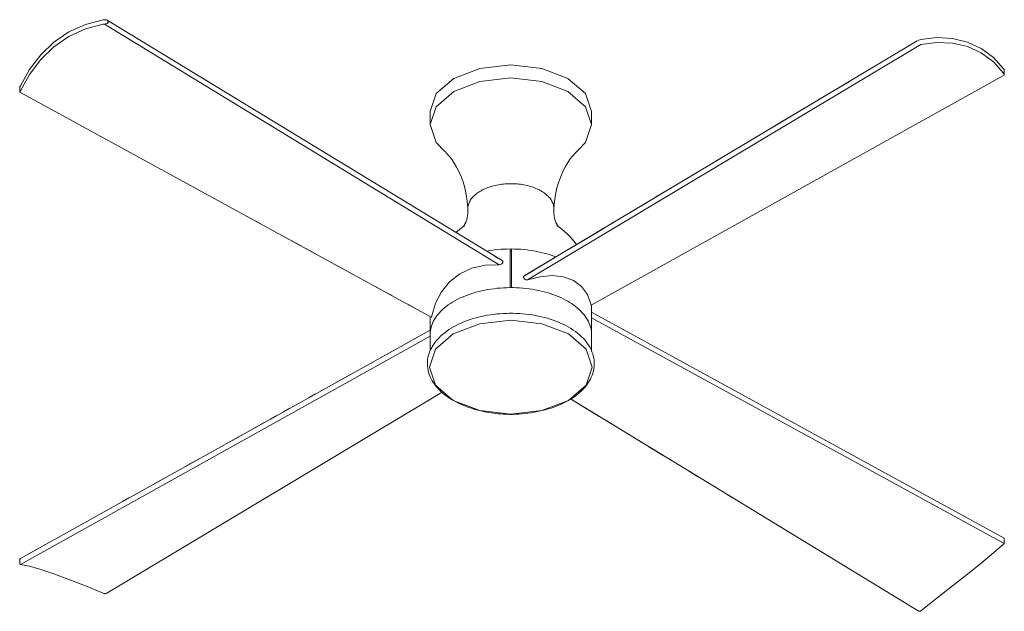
# Model space of a CAD drawing. Header units: millimetres. Extents: x 5806 to 10727, y -2831 to 7544.
# Tile 1 of 6: x 7539 to 8454, y -2831 to -2281. Entities that reach past the tile are written whole.
import ezdxf

# ---------------------------------------------------------------- set-up
doc = ezdxf.new("R2010")
doc.units = ezdxf.units.MM
doc.layers.add('E-LITE-EQPM', color=7, linetype='Continuous', lineweight=20)

# ---------------------------------------------------------------- blocks, each defined once
blk = doc.blocks.new('33756 - 33756 FRASER LED White ceiling fan-515790-00 Isometrico PDF')
at = {"layer": 'E-LITE-EQPM', "color": 251, "lineweight": 9, "true_color": 0x636466}
for p, q in [((2387.25, -2508.93), (2020.55, -2285.51)), ((2389.81, -2505.1), (2023.12, -2281.93)), ((2775.33, -2300.87), (2410.44, -2519.25)), ((2778.81, -2304.48), (2413.56, -2523.01)), ((2856.24, -2332.72), (2856.24, -2328.91)), ((2472.52, -2546.37), (2856.17, -2332.89)), ((2684.07, -2355.55), (2712.34, -2338.64)), ((1941.93, -2345.47), (1941.93, -2348.83)), ((1941.93, -2348.83), (2324.16, -2557.62)), ((1941.93, -2348.83), (1941.93, -2348.83)), ((2323.01, -2366.58), (2323.01, -2378.83)), ((2473.01, -2378.83), (2473.01, -2366.58)), ((2641.66, -2380.92), (2669.93, -2364.01)), ((2620.6, -2393.52), (2627.52, -2389.38)), ((2606.32, -2402.07), (2613.38, -2397.84)), ((2578.04, -2418.98), (2599.25, -2406.3)), ((2563.91, -2427.44), (2570.97, -2423.21)), ((2532.38, -2446.3), (2549.77, -2435.9)), ((2115.11, -2443.35), (2121.08, -2446.61)), ((2519.33, -2454.11), (2528.03, -2448.91)), ((2142.38, -2458.24), (2147.06, -2460.8)), ((2358.05, -2456.92), (2357.99, -2455.64)), ((2358.02, -2457.19), (2358.02, -2459.93)), ((2438.03, -2455.64), (2437.97, -2456.91)), ((2438.01, -2459.93), (2438.01, -2457.19)), ((2488.9, -2472.32), (2514.99, -2456.71)), ((2161.09, -2468.46), (2165.77, -2471.02)), ((2454.11, -2493.13), (2484.55, -2474.92)), ((2189.47, -2483.97), (2203.19, -2491.46)), ((2207.11, -2493.6), (2215.13, -2497.98)), ((2397.51, -2525.82), (2397.51, -2494.74)), ((2398.51, -2494.74), (2398.51, -2525.82)), ((2410.63, -2519.14), (2449.62, -2495.81)), ((2382.54, -2500.75), (2385.94, -2502.82)), ((2236.92, -2509.89), (2244.19, -2513.86)), ((2273.25, -2529.73), (2280.51, -2533.7)), ((2397.51, -2530.28), (2397.51, -2527.14)), ((2398.51, -2527.14), (2398.51, -2530.28)), ((2284.14, -2535.68), (2287.78, -2537.67)), ((2302.31, -2545.61), (2309.57, -2549.57)), ((2473, -2568.83), (2473, -2546.1)), ((2323.02, -2556.92), (2323.02, -2568.83)), ((2473, -2553.12), (2856.14, -2762.87)), ((2856.06, -2767.88), (2473, -2558.41)), ((2323.02, -2569.4), (2323.02, -2569.06)), ((2473, -2569.06), (2473, -2569.4)), ((1941.99, -2782), (2322.99, -2569.71)), ((2322.99, -2575.27), (1942.57, -2787.29)), ((2276.32, -2595.73), (2323.16, -2569.62)), ((2323.01, -2573.97), (2323.01, -2588.92)), ((2473.01, -2588.94), (2473.01, -2573.97)), ((2234.53, -2619.03), (2270.35, -2599.06)), ((2222.58, -2625.68), (2228.55, -2622.35)), ((2334.26, -2627.4), (2022.89, -2813.99)), ((2210.64, -2632.34), (2216.61, -2629.01)), ((2186.76, -2645.65), (2192.73, -2642.32)), ((2776.18, -2830.48), (2453.41, -2633.62)), ((2453.45, -2633.59), (2480.08, -2649.82)), ((2174.81, -2652.31), (2180.78, -2648.98)), ((2156.9, -2662.29), (2168.84, -2655.63)), ((2487.02, -2654.06), (2493.96, -2658.29)), ((2133.02, -2675.6), (2145.13, -2668.85)), ((2514.78, -2670.99), (2521.72, -2675.22)), ((2526.19, -2677.94), (2539.59, -2686.12)), ((2097.19, -2695.57), (2109.13, -2688.91)), ((2067.33, -2712.21), (2079.27, -2705.55)), ((2561.94, -2699.75), (2570.87, -2705.2)), ((2579.81, -2710.65), (2584.28, -2713.37)), ((2598.92, -2722.3), (2610.33, -2729.26)), ((2025.38, -2735.59), (2031.51, -2732.18)), ((2037.48, -2728.85), (2043.41, -2725.54)), ((1949.33, -2777.97), (1965.82, -2768.78)), ((2856.06, -2767.88), (2856.24, -2763.11)), ((2856.21, -2762.96), (2856.24, -2763.12)), ((1941.93, -2782.15), (1941.93, -2785.51)), ((1941.98, -2782.32), (1941.93, -2782.15)), ((2760.83, -2821.05), (2761.87, -2821.68))]:
    blk.add_line(p, q, dxfattribs=at)
at = {"layer": 'E-LITE-EQPM', "color": 251, "true_color": 0x636466}
for p, q in [((2328.72, -2395.4), (2336.07, -2403.25)), ((2467.3, -2395.4), (2459.95, -2403.25))]:
    blk.add_line(p, q, dxfattribs=at)
at = {"layer": 'E-LITE-EQPM', "color": 251, "lineweight": 9, "true_color": 0x636466}
for points in [[(1942.57, -2342.88, 0), (1951.14, -2327.61, 0), (1961.55, -2313.94, 0), (1973.78, -2302.22, 0), (1987.67, -2292.78, 0), (2002.98, -2285.84, 0), (2019.36, -2281.51, 0)], [(2019.36, -2285.63, 0), (2002.95, -2289.93, 0), (1987.61, -2296.91, 0), (1973.7, -2306.44, 0), (1961.48, -2318.3, 0), (1951.09, -2332.13, 0), (1942.57, -2347.58, 0)], [(2019.36, -2281.51, 0), (2020.35, -2281.39, 0), (2021.4, -2281.38, 0)], [(2020.55, -2285.5, 0), (2019.94, -2285.55, 0), (2019.36, -2285.63, 0)], [(2023.91, -2284.23, 0), (2023.61, -2284.56, 0), (2023.2, -2284.81, 0), (2022.73, -2285.02, 0), (2022.22, -2285.19, 0), (2021.67, -2285.34, 0), (2021.11, -2285.45, 0), (2020.55, -2285.5, 0)], [(2021.4, -2281.38, 0), (2021.97, -2281.45, 0), (2022.51, -2281.62, 0), (2023.02, -2281.87, 0), (2023.49, -2282.18, 0), (2023.91, -2282.56, 0), (2024.22, -2283.02, 0), (2024.27, -2283.49, 0)], [(2024.27, -2283.49, 0), (2024.08, -2283.86, 0), (2023.91, -2284.23, 0)], [(2775.95, -2300.58, 0), (2776.95, -2300.25, 0), (2777.91, -2299.98, 0), (2778.81, -2299.78, 0)], [(2778.81, -2299.78, 0), (2793.7, -2298.06, 0), (2808.24, -2298.8, 0), (2822.07, -2302.12, 0), (2834.8, -2308.04, 0), (2846.07, -2316.45, 0), (2855.6, -2327.09, 0)], [(2855.6, -2331.2, 0), (2846.05, -2320.52, 0), (2834.75, -2312.11, 0), (2821.99, -2306.25, 0), (2808.15, -2303.06, 0), (2793.63, -2302.51, 0), (2778.81, -2304.48, 0)], [(2323.01, -2366.58, 0), (2328.72, -2350.01, 0), (2344.98, -2335.96, 0), (2369.31, -2326.58, 0), (2398.01, -2323.28, 0), (2426.71, -2326.58, 0), (2451.05, -2335.96, 0)], [(2855.6, -2327.09, 0), (2856, -2327.77, 0), (2856.21, -2328.48, 0)], [(2856.06, -2332.03, 0), (2855.86, -2331.61, 0), (2855.6, -2331.2, 0)], [(2856.21, -2328.48, 0), (2856.24, -2328.9, 0), (2856.21, -2329.37, 0)], [(2451.05, -2348.21, 0), (2426.71, -2338.82, 0), (2398.01, -2335.53, 0), (2369.31, -2338.82, 0), (2344.98, -2348.21, 0), (2328.72, -2362.26, 0), (2323.01, -2378.83, 0), (2328.72, -2395.4, 0)], [(2451.05, -2335.96, 0), (2467.3, -2350.01, 0), (2473.01, -2366.58, 0)], [(2856.17, -2332.89, 0), (2856.19, -2332.88, 0), (2856.23, -2332.78, 0), (2856.23, -2332.61, 0), (2856.17, -2332.36, 0), (2856.06, -2332.03, 0)], [(1941.94, -2345.69, 0), (1941.98, -2344.76, 0), (1942.2, -2343.81, 0), (1942.57, -2342.88, 0)], [(1942.57, -2347.58, 0), (1942.37, -2347.97, 0), (1942.2, -2348.29, 0), (1942.07, -2348.54, 0), (1941.99, -2348.72, 0), (1941.94, -2348.81, 0)], [(2467.3, -2395.4, 0), (2473.01, -2378.83, 0), (2467.3, -2362.26, 0), (2451.05, -2348.21, 0)], [(2358.01, -2456.28, 0), (2357.48, -2449.85, 0), (2356.53, -2443.62, 0), (2355.22, -2437.68, 0), (2353.59, -2432.12, 0), (2351.73, -2427.01, 0), (2349.71, -2422.39, 0), (2347.61, -2418.29, 0), (2345.52, -2414.72, 0), (2343.49, -2411.67, 0), (2341.59, -2409.13, 0), (2339.89, -2407.07, 0), (2338.41, -2405.46, 0), (2337.2, -2404.26, 0), (2336.28, -2403.43, 0), (2336.07, -2403.25, 0)], [(2438.02, -2456.28, 0), (2438.55, -2449.85, 0), (2439.49, -2443.62, 0), (2440.81, -2437.68, 0), (2442.43, -2432.12, 0), (2444.3, -2427.01, 0), (2446.32, -2422.39, 0), (2448.41, -2418.29, 0), (2450.51, -2414.72, 0), (2452.54, -2411.67, 0), (2454.43, -2409.13, 0), (2456.14, -2407.07, 0), (2457.62, -2405.46, 0), (2458.83, -2404.26, 0), (2459.74, -2403.43, 0), (2459.95, -2403.25, 0)], [(2358.02, -2457.19, 0), (2358.05, -2456.22, 0), (2358.15, -2455.25, 0), (2358.32, -2454.29, 0), (2358.55, -2453.34, 0), (2358.85, -2452.39, 0), (2359.21, -2451.45, 0), (2359.64, -2450.53, 0), (2360.13, -2449.62, 0), (2360.68, -2448.72, 0), (2361.29, -2447.84, 0), (2361.95, -2446.98, 0), (2362.68, -2446.13, 0), (2363.46, -2445.31, 0), (2364.29, -2444.51, 0), (2365.18, -2443.72, 0), (2366.12, -2442.97, 0), (2367.1, -2442.23, 0), (2368.14, -2441.52, 0), (2369.22, -2440.84, 0), (2370.35, -2440.18, 0), (2371.52, -2439.55, 0), (2372.73, -2438.95, 0), (2373.98, -2438.37, 0), (2375.27, -2437.83, 0), (2376.59, -2437.32, 0), (2377.95, -2436.84, 0), (2379.33, -2436.39, 0), (2380.75, -2435.97, 0), (2382.19, -2435.59, 0), (2383.66, -2435.24, 0), (2385.15, -2434.93, 0), (2386.66, -2434.65, 0), (2388.19, -2434.4, 0), (2389.73, -2434.19, 0), (2391.28, -2434.02, 0), (2392.85, -2433.88, 0), (2394.42, -2433.78, 0), (2396, -2433.72, 0), (2397.59, -2433.69, 0), (2399.17, -2433.7, 0), (2400.75, -2433.74, 0), (2402.33, -2433.82, 0), (2403.9, -2433.94, 0), (2405.46, -2434.09, 0), (2407.01, -2434.28, 0), (2408.54, -2434.51, 0), (2410.06, -2434.77, 0), (2411.56, -2435.07, 0), (2413.04, -2435.4, 0), (2414.5, -2435.76, 0), (2415.93, -2436.16, 0), (2417.33, -2436.59, 0), (2418.71, -2437.06, 0), (2420.05, -2437.55, 0), (2421.35, -2438.08, 0), (2422.62, -2438.63, 0), (2423.86, -2439.22, 0), (2425.05, -2439.84, 0), (2426.09, -2440.42, 0)], [(2438.01, -2457.19, 0), (2437.97, -2456.22, 0), (2437.87, -2455.25, 0), (2437.71, -2454.29, 0), (2437.47, -2453.34, 0), (2437.17, -2452.39, 0), (2436.81, -2451.45, 0), (2436.38, -2450.53, 0), (2435.9, -2449.62, 0), (2435.35, -2448.72, 0), (2434.74, -2447.84, 0), (2434.07, -2446.98, 0), (2433.35, -2446.13, 0), (2432.57, -2445.31, 0), (2431.73, -2444.51, 0), (2430.85, -2443.72, 0), (2429.91, -2442.97, 0), (2428.92, -2442.23, 0), (2427.88, -2441.52, 0), (2426.8, -2440.84, 0), (2426.09, -2440.42, 0)], [(2358.05, -2456.92, 0), (2358.18, -2457.89, 0), (2358.31, -2458.55, 0)], [(2437.97, -2456.92, 0), (2437.85, -2457.89, 0), (2437.7, -2458.6, 0)], [(2358.02, -2459.93, 0), (2357.95, -2461.77, 0), (2357.77, -2463.58, 0), (2357.47, -2465.3, 0), (2357.08, -2466.91, 0), (2356.62, -2468.36, 0), (2356.12, -2469.66, 0), (2355.61, -2470.76, 0), (2355.12, -2471.68, 0), (2354.68, -2472.41, 0), (2354.3, -2472.95, 0), (2354.02, -2473.31, 0), (2353.86, -2473.51, 0), (2353.81, -2473.55, 0)], [(2438.01, -2459.93, 0), (2438.07, -2461.77, 0), (2438.26, -2463.58, 0), (2438.56, -2465.3, 0), (2438.95, -2466.91, 0), (2439.41, -2468.36, 0), (2439.91, -2469.66, 0), (2440.41, -2470.76, 0), (2440.9, -2471.68, 0), (2441.35, -2472.41, 0), (2441.72, -2472.95, 0), (2442, -2473.31, 0), (2442.17, -2473.51, 0), (2442.21, -2473.55, 0)], [(2347, -2479.1, 0), (2348.18, -2478, 0), (2350.62, -2475.92, 0), (2353.03, -2474.02, 0), (2355.29, -2472.39, 0)], [(2458.87, -2490.32, 0), (2457.62, -2488.59, 0), (2455.21, -2485.57, 0), (2452.76, -2482.82, 0), (2450.3, -2480.3, 0), (2447.84, -2478, 0), (2445.41, -2475.92, 0), (2443, -2474.02, 0), (2440.74, -2472.39, 0)], [(2375.42, -2496.35, 0), (2377.1, -2496.05, 0), (2379.98, -2495.6, 0), (2382.89, -2495.21, 0), (2385.83, -2494.9, 0), (2388.78, -2494.65, 0), (2391.75, -2494.47, 0), (2394.72, -2494.36, 0), (2397.51, -2494.32, 0)], [(2397.51, -2494.74, 0), (2397.51, -2494.52, 0), (2397.51, -2494.37, 0), (2397.51, -2494.32, 0)], [(2439.77, -2501.71, 0), (2437.92, -2501, 0), (2435.36, -2500.11, 0), (2432.74, -2499.27, 0), (2430.07, -2498.5, 0), (2427.35, -2497.79, 0), (2424.58, -2497.14, 0), (2421.77, -2496.56, 0), (2418.92, -2496.05, 0), (2416.04, -2495.6, 0), (2413.13, -2495.21, 0), (2410.2, -2494.9, 0), (2407.25, -2494.65, 0), (2404.28, -2494.47, 0), (2401.3, -2494.36, 0), (2398.51, -2494.32, 0)], [(2398.51, -2494.32, 0), (2398.51, -2494.37, 0), (2398.51, -2494.52, 0), (2398.51, -2494.74, 0)], [(2390.51, -2506.56, 0), (2390.55, -2506.13, 0), (2390.42, -2505.72, 0), (2390.16, -2505.37, 0), (2389.78, -2505.08, 0)], [(2397.51, -2496.44, 0), (2398.01, -2496.43, 0), (2398.52, -2496.44, 0)], [(2324.65, -2556.39, 0), (2328.11, -2544.76, 0), (2333.59, -2534.08, 0), (2341.14, -2524.8, 0), (2350.65, -2517.39, 0), (2361.83, -2512.22, 0), (2374.2, -2509.43, 0), (2387.25, -2508.93, 0)], [(2387.25, -2508.93, 0), (2387.86, -2508.89, 0), (2388.46, -2508.76, 0), (2389.03, -2508.54, 0), (2389.55, -2508.23, 0), (2389.97, -2507.84, 0), (2390.25, -2507.38, 0)], [(2390.25, -2507.38, 0), (2390.38, -2506.97, 0), (2390.51, -2506.56, 0)], [(2410.44, -2519.25, 0), (2410.25, -2519.37, 0), (2409.95, -2519.67, 0), (2409.75, -2520.03, 0), (2409.68, -2520.44, 0), (2409.76, -2520.85, 0), (2409.96, -2521.25, 0)], [(2409.96, -2521.25, 0), (2410.32, -2521.7, 0), (2410.68, -2522.15, 0)], [(2410.68, -2522.15, 0), (2410.99, -2522.46, 0), (2411.36, -2522.71, 0), (2411.78, -2522.9, 0), (2412.23, -2523.03, 0), (2412.68, -2523.09, 0), (2413.13, -2523.09, 0), (2413.56, -2523.01, 0)], [(2413.56, -2523.01, 0), (2425.15, -2520.06, 0), (2436.39, -2519.04, 0), (2446.89, -2520.18, 0), (2456.15, -2523.62, 0), (2463.69, -2529.25, 0), (2469.12, -2536.73, 0), (2472.23, -2545.56, 0)], [(2323.01, -2573.97, 0), (2323.07, -2572.19, 0), (2323.26, -2570.42, 0), (2323.57, -2568.65, 0), (2323.99, -2566.89, 0), (2324.54, -2565.15, 0), (2325.21, -2563.42, 0), (2326, -2561.72, 0), (2326.9, -2560.03, 0), (2327.92, -2558.37, 0), (2329.05, -2556.74, 0), (2330.29, -2555.14, 0), (2331.63, -2553.57, 0), (2333.08, -2552.04, 0), (2334.64, -2550.54, 0), (2336.29, -2549.08, 0), (2338.04, -2547.67, 0), (2339.89, -2546.29, 0), (2341.83, -2544.96, 0), (2343.85, -2543.68, 0), (2345.97, -2542.45, 0), (2348.16, -2541.27, 0), (2350.43, -2540.14, 0), (2352.78, -2539.06, 0), (2355.2, -2538.04, 0), (2357.68, -2537.08, 0), (2360.23, -2536.18, 0), (2362.84, -2535.33, 0), (2365.5, -2534.55, 0), (2368.22, -2533.83, 0), (2370.98, -2533.17, 0), (2373.78, -2532.58, 0), (2376.62, -2532.05, 0), (2379.5, -2531.59, 0), (2382.41, -2531.2, 0), (2385.34, -2530.87, 0), (2388.29, -2530.61, 0), (2391.25, -2530.42, 0), (2394.23, -2530.3, 0), (2397.21, -2530.25, 0), (2400.19, -2530.26, 0), (2403.17, -2530.35, 0), (2406.14, -2530.5, 0), (2409.1, -2530.72, 0), (2412.04, -2531.01, 0), (2414.96, -2531.37, 0), (2417.85, -2531.8, 0), (2420.71, -2532.29, 0), (2423.54, -2532.85, 0), (2426.32, -2533.47, 0), (2429.06, -2534.15, 0), (2431.75, -2534.9, 0), (2434.39, -2535.71, 0), (2436.97, -2536.59, 0), (2439.49, -2537.52, 0), (2441.95, -2538.51, 0), (2444.34, -2539.55, 0), (2446.65, -2540.65, 0), (2448.88, -2541.81, 0), (2450.84, -2542.89, 0)], [(2397.51, -2527.14, 0), (2397.51, -2526.93, 0), (2397.51, -2526.67, 0), (2397.51, -2526.38, 0), (2397.51, -2526.09, 0), (2397.51, -2525.82, 0)], [(2398.51, -2525.82, 0), (2398.51, -2526.09, 0), (2398.51, -2526.38, 0), (2398.51, -2526.67, 0), (2398.51, -2526.93, 0), (2398.51, -2527.14, 0)], [(2473.01, -2573.97, 0), (2472.95, -2572.19, 0), (2472.77, -2570.42, 0), (2472.46, -2568.65, 0), (2472.03, -2566.89, 0), (2471.48, -2565.15, 0), (2470.81, -2563.42, 0), (2470.03, -2561.72, 0), (2469.12, -2560.03, 0), (2468.11, -2558.37, 0), (2466.98, -2556.74, 0), (2465.74, -2555.14, 0), (2464.39, -2553.57, 0), (2462.94, -2552.04, 0), (2461.39, -2550.54, 0), (2459.73, -2549.08, 0), (2457.98, -2547.67, 0), (2456.13, -2546.29, 0), (2454.2, -2544.96, 0), (2452.17, -2543.68, 0), (2450.84, -2542.89, 0)], [(2472.23, -2545.56, 0), (2472.31, -2545.92, 0), (2472.39, -2546.18, 0), (2472.46, -2546.34, 0), (2472.52, -2546.37, 0)], [(2451.79, -2566.98, 0), (2449.55, -2565.73, 0), (2447.24, -2564.55, 0), (2444.85, -2563.42, 0), (2442.39, -2562.35, 0), (2439.87, -2561.34, 0), (2437.29, -2560.4, 0), (2434.65, -2559.51, 0), (2431.95, -2558.69, 0), (2429.21, -2557.94, 0), (2426.42, -2557.25, 0), (2423.58, -2556.62, 0), (2420.71, -2556.06, 0), (2417.81, -2555.57, 0), (2414.88, -2555.14, 0), (2411.92, -2554.79, 0), (2408.94, -2554.5, 0), (2405.95, -2554.28, 0), (2402.94, -2554.14, 0), (2399.93, -2554.06, 0), (2396.91, -2554.05, 0), (2393.9, -2554.11, 0), (2390.89, -2554.24, 0), (2387.89, -2554.44, 0), (2384.91, -2554.7, 0), (2381.94, -2555.04, 0), (2379, -2555.45, 0), (2376.09, -2555.92, 0), (2373.21, -2556.46, 0), (2370.37, -2557.07, 0), (2367.57, -2557.74, 0), (2364.81, -2558.48, 0), (2362.1, -2559.29, 0), (2359.44, -2560.15, 0), (2356.84, -2561.08, 0), (2354.31, -2562.07, 0), (2351.83, -2563.13, 0), (2349.42, -2564.24, 0), (2347.09, -2565.41, 0), (2344.83, -2566.63, 0), (2342.65, -2567.92, 0), (2340.54, -2569.26, 0), (2338.53, -2570.65, 0), (2336.6, -2572.1, 0), (2334.76, -2573.59, 0), (2333.02, -2575.14, 0), (2331.37, -2576.74, 0), (2329.83, -2578.39, 0), (2328.39, -2580.08, 0), (2327.06, -2581.82, 0), (2325.84, -2583.6, 0), (2323.75, -2587.29, 0), (2322.89, -2589.19, 0), (2322.16, -2591.12, 0), (2321.55, -2593.08, 0), (2321.08, -2595.06, 0), (2320.75, -2597.07, 0), (2320.55, -2599.08, 0), (2320.49, -2601.1, 0), (2320.58, -2603.12, 0), (2320.8, -2605.13, 0), (2321.16, -2607.13, 0), (2321.66, -2609.11, 0), (2322.29, -2611.06, 0), (2323.04, -2612.99, 0), (2323.93, -2614.88, 0), (2324.94, -2616.74, 0), (2326.06, -2618.55, 0), (2327.3, -2620.33, 0), (2328.66, -2622.06, 0), (2330.12, -2623.74, 0), (2331.68, -2625.38, 0), (2333.34, -2626.97, 0), (2335.1, -2628.51, 0), (2336.96, -2630, 0), (2338.9, -2631.43, 0), (2340.94, -2632.82, 0), (2343.05, -2634.14, 0), (2344.23, -2634.84, 0)], [(2324.15, -2557.61, 0), (2324.22, -2557.61, 0), (2324.3, -2557.51, 0), (2324.38, -2557.33, 0), (2324.47, -2557.08, 0), (2324.56, -2556.76, 0), (2324.65, -2556.39, 0)], [(2344.56, -2634.98, 0), (2328.17, -2620.82, 0), (2322.42, -2604.12, 0), (2328.17, -2587.42, 0), (2344.56, -2573.26, 0), (2369.08, -2563.8, 0), (2398.01, -2560.47, 0), (2426.94, -2563.8, 0), (2451.47, -2573.26, 0)], [(2323.02, -2568.83, 0), (2323.07, -2569.06, 0), (2323.21, -2569.28, 0), (2323.42, -2569.45, 0)], [(2451.79, -2566.98, 0), (2453.96, -2568.27, 0), (2456.03, -2569.63, 0), (2458.03, -2571.04, 0), (2459.93, -2572.5, 0), (2461.74, -2574.01, 0), (2463.46, -2575.57, 0), (2465.08, -2577.18, 0), (2466.59, -2578.84, 0), (2468, -2580.55, 0), (2469.31, -2582.3, 0), (2470.49, -2584.09, 0), (2471.57, -2585.92, 0), (2472.52, -2587.8, 0), (2473.35, -2589.71, 0), (2474.05, -2591.65, 0), (2474.61, -2593.61, 0), (2475.05, -2595.6, 0), (2475.35, -2597.61, 0), (2475.5, -2599.62, 0), (2475.52, -2601.64, 0), (2475.4, -2603.66, 0), (2475.14, -2605.67, 0), (2474.74, -2607.67, 0), (2474.21, -2609.64, 0), (2473.55, -2611.59, 0), (2472.75, -2613.5, 0), (2471.84, -2615.39, 0), (2470.79, -2617.23, 0), (2469.64, -2619.04, 0), (2468.37, -2620.8, 0), (2466.98, -2622.52, 0), (2465.5, -2624.19, 0), (2463.91, -2625.81, 0), (2462.22, -2627.39, 0), (2460.43, -2628.92, 0), (2458.55, -2630.39, 0), (2456.58, -2631.81, 0), (2454.52, -2633.18, 0), (2452.39, -2634.49, 0), (2450.17, -2635.75, 0), (2447.87, -2636.95, 0), (2445.5, -2638.1, 0), (2443.06, -2639.18, 0), (2440.56, -2640.2, 0), (2437.99, -2641.17, 0), (2435.37, -2642.07, 0), (2432.68, -2642.91, 0), (2429.95, -2643.68, 0), (2429.76, -2643.73, 0)], [(2472.61, -2569.45, 0), (2472.82, -2569.28, 0), (2472.95, -2569.06, 0), (2473, -2568.83, 0)], [(2323.21, -2569.86, 0), (2323.07, -2569.64, 0), (2323.02, -2569.4, 0)], [(2323.02, -2569.41, 0), (2323.11, -2571.19, 0), (2323.19, -2571.87, 0)], [(2451.47, -2573.26, 0), (2467.86, -2587.42, 0), (2473.61, -2604.12, 0), (2467.86, -2620.82, 0), (2451.47, -2634.98, 0), (2426.94, -2644.44, 0), (2398.01, -2647.77, 0), (2369.08, -2644.44, 0), (2344.56, -2634.98, 0)], [(2473, -2569.4, 0), (2472.95, -2569.64, 0), (2472.82, -2569.86, 0), (2472.61, -2570.03, 0)], [(2473, -2569.41, 0), (2472.92, -2571.19, 0), (2472.83, -2571.98, 0)], [(2344.23, -2634.84, 0), (2346.47, -2636.08, 0), (2348.79, -2637.27, 0), (2351.17, -2638.39, 0), (2353.63, -2639.46, 0), (2356.15, -2640.47, 0), (2358.74, -2641.42, 0), (2361.38, -2642.3, 0), (2364.07, -2643.12, 0), (2366.26, -2643.73, 0)], [(2431.84, -2643.15, 0), (2428.74, -2644, 0), (2425.69, -2644.76, 0), (2422.69, -2645.42, 0), (2419.73, -2645.99, 0), (2416.8, -2646.48, 0), (2413.9, -2646.9, 0), (2411.02, -2647.24, 0), (2408.17, -2647.52, 0), (2405.33, -2647.72, 0), (2402.51, -2647.86, 0), (2399.69, -2647.93, 0), (2396.88, -2647.94, 0), (2394.06, -2647.88, 0), (2391.24, -2647.75, 0), (2388.4, -2647.56, 0), (2385.55, -2647.3, 0), (2382.68, -2646.97, 0), (2379.79, -2646.57, 0), (2376.87, -2646.09, 0), (2373.91, -2645.53, 0), (2370.92, -2644.89, 0), (2367.88, -2644.16, 0), (2364.79, -2643.33, 0), (2364.19, -2643.15, 0)], [(2778.81, -2830.38, 0), (2793.63, -2818.57, 0), (2808.15, -2807.13, 0), (2821.99, -2796.21, 0), (2834.75, -2786, 0), (2846.05, -2776.69, 0), (2855.6, -2768.44, 0)], [(2855.6, -2768.44, 0), (2855.86, -2768.17, 0), (2856.06, -2767.88, 0)], [(1941.95, -2784.93, 0), (1941.93, -2785.42, 0), (1941.94, -2785.88, 0), (1941.99, -2786.31, 0), (1942.07, -2786.68, 0), (1942.2, -2786.99, 0), (1942.37, -2787.2, 0), (1942.57, -2787.29, 0)], [(1941.94, -2782.1, 0), (1941.98, -2782.01, 0), (1942.05, -2781.99, 0), (1942.14, -2782.07, 0), (1942.22, -2782.29, 0), (1942.23, -2782.7, 0), (1942.16, -2783.22, 0), (1942.07, -2783.74, 0)], [(1942.07, -2783.74, 0), (1941.99, -2784.33, 0), (1941.95, -2784.93, 0)], [(1942.57, -2787.29, 0), (1951.09, -2788.95, 0), (1961.48, -2791.89, 0), (1973.7, -2796.01, 0), (1987.61, -2801.21, 0), (2002.95, -2807.28, 0), (2019.36, -2814.01, 0)], [(2019.36, -2814.01, 0), (2019.94, -2814.23, 0), (2020.55, -2814.41, 0)], [(2020.55, -2814.41, 0), (2021.11, -2814.48, 0), (2021.67, -2814.44, 0), (2022.22, -2814.3, 0), (2022.73, -2814.08, 0)], [(2776.11, -2830.44, 0), (2776.53, -2830.66, 0), (2776.98, -2830.8, 0), (2777.45, -2830.85, 0), (2777.93, -2830.8, 0), (2778.39, -2830.65, 0), (2778.81, -2830.38, 0)]]:
    blk.add_polyline3d(points, dxfattribs=at)

msp = doc.modelspace()

# ---------------------------------------------------------------- block references
at = {"layer": 'E-LITE-EQPM', "color": 251, "lineweight": 9, "true_color": 0x5b5b5b}
msp.add_blockref('33756 - 33756 FRASER LED White ceiling fan-515790-00 Isometrico PDF', (5597.31, 0), dxfattribs=at)

doc.saveas('drawing.dxf')
